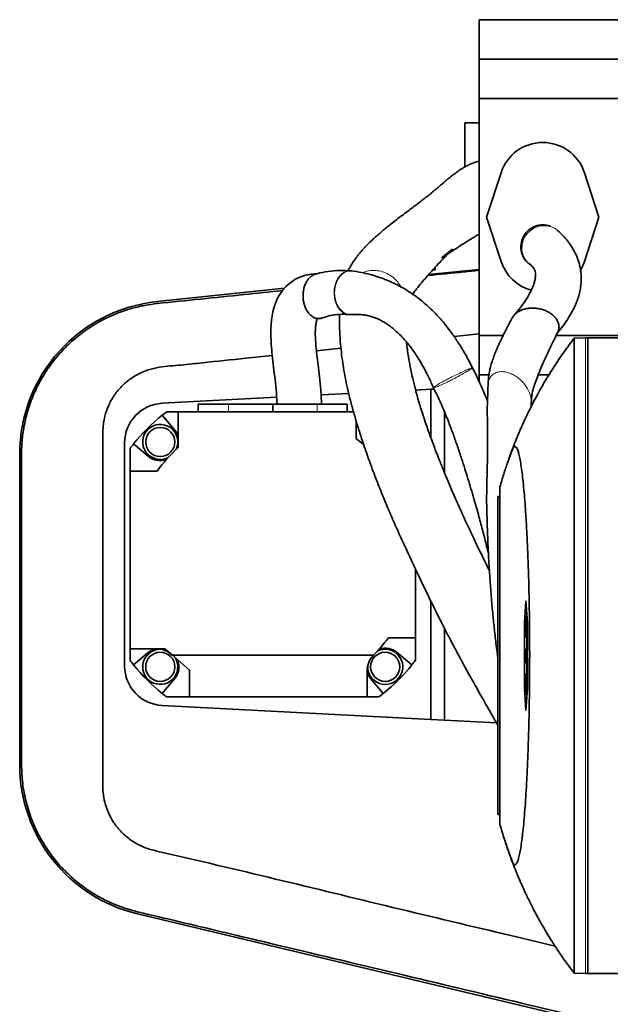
# Model space of a CAD drawing. Header units: millimetres. Extents: x 0 to 11920, y 0 to 8400.
# Tile 3 of 64: x 2348 to 2617, y 1297 to 1746. Entities that reach past the tile are written whole.
import ezdxf

# ---------------------------------------------------------------- set-up
doc = ezdxf.new("R2010")
doc.units = ezdxf.units.MM
doc.header["$LTSCALE"] = 20

msp = doc.modelspace()

# ---------------------------------------------------------------- linework, layer by layer
at = {"color": 7, "linetype": 'Continuous', "lineweight": 35}
for p, q in [((2805.71, 1745.51), (2557.21, 1745.51)), ((2557.21, 1727.51), (2557.21, 1745.51)), ((2557.21, 1727.51), (2793.71, 1727.51)), ((2557.21, 1709.51), (2557.21, 1727.51)), ((2557.21, 1601.51), (2557.21, 1709.51)), ((2805.71, 1709.51), (2557.21, 1709.51)), ((2550.7, 1698.51), (2550.7, 1678.37)), ((2557.21, 1698.51), (2550.7, 1698.51)), ((2567.2, 1675.73), (2560.58, 1655.51)), ((2611.83, 1655.51), (2605.21, 1675.73)), ((2560.58, 1655.51), (2567.2, 1635.29)), ((2605.21, 1635.29), (2611.83, 1655.51)), ((2593.13, 1649.29), (2593.02, 1649.39)), ((2593.38, 1649.05), (2593.48, 1648.95)), ((2498.75, 1630.96), (2499.11, 1630.99)), ((2499, 1630.95), (2498.76, 1630.98)), ((2557.21, 1631.64), (2534.19, 1629.25)), ((2536.2, 1631.51), (2537.21, 1631.51)), ((2537.21, 1632.62), (2537.21, 1631.51)), ((2468.5, 1623.03), (2410.44, 1616.96)), ((2545.79, 1601.05), (2557.21, 1602.24)), ((2568.18, 1601.51), (2557.21, 1601.51)), ((2557.21, 1583.51), (2557.21, 1601.51)), ((2746.09, 1601.51), (2592.32, 1601.51)), ((2600.55, 1600.3), (2605.71, 1600.48)), ((2605.71, 1600.48), (2606.71, 1600.51)), ((2606.71, 1600.51), (2606.71, 1310.51)), ((2606.71, 1600.51), (2643.18, 1600.51)), ((2483.06, 1594.49), (2494.25, 1595.66)), ((2557.21, 1583.51), (2561.71, 1583.51)), ((2557.21, 1580.43), (2557.21, 1583.51)), ((2584.13, 1583.51), (2589.02, 1583.51)), ((2528.26, 1576.64), (2535.14, 1577)), ((2535.14, 1577), (2536.66, 1577.08)), ((2535.14, 1555), (2535.14, 1577)), ((2536.36, 1577.82), (2536.53, 1577.52)), ((2412.7, 1570.58), (2464.93, 1573.32)), ((2485.16, 1574.38), (2497.78, 1575.04)), ((2429.14, 1570.18), (2429.14, 1566.69)), ((2429.14, 1570.18), (2442.92, 1570.18)), ((2442.92, 1570.18), (2463.14, 1570.18)), ((2463.14, 1570.18), (2463.14, 1566.69)), ((2463.14, 1570.18), (2483.36, 1570.18)), ((2483.36, 1570.18), (2497.14, 1570.18)), ((2497.14, 1566.69), (2497.14, 1570.18)), ((2580.96, 1569.15), (2581.01, 1570.85)), ((2418.39, 1558.41), (2412.76, 1565.11)), ((2420.07, 1566.69), (2414.81, 1566.69)), ((2420.07, 1566.69), (2420.07, 1550.37)), ((2500.02, 1566.69), (2420.07, 1566.69)), ((2501.14, 1554.42), (2501.14, 1562.6)), ((2541.38, 1566.77), (2541.38, 1539.06)), ((2395.64, 1450.77), (2395.64, 1552.6)), ((2398.14, 1550.02), (2398.14, 1539.69)), ((2399.71, 1552.06), (2406.41, 1546.44)), ((2347.81, 1547.45), (2347.81, 1405.76)), ((2398.14, 1539.69), (2398.14, 1458.69)), ((2410.41, 1539.69), (2398.14, 1539.69)), ((2566.71, 1378.51), (2566.71, 1532.51)), ((2566.71, 1528.01), (2565.71, 1528.01)), ((2565.71, 1383.01), (2565.71, 1528.01)), ((2528.14, 1463.69), (2528.14, 1495.08)), ((2535.14, 1426.37), (2535.14, 1480.56)), ((2578.57, 1480.51), (2577.88, 1470.51)), ((2579.27, 1470.51), (2578.57, 1480.51)), ((2578.52, 1473.15), (2579.07, 1473.35)), ((2578.52, 1473.15), (2578.52, 1469.15)), ((2578.61, 1473.15), (2578.52, 1473.15)), ((2578.61, 1473.15), (2579.08, 1473.31)), ((2578.61, 1469.15), (2578.61, 1473.15)), ((2577.88, 1470.51), (2577.88, 1440.51)), ((2578.52, 1470.42), (2577.88, 1470.51)), ((2578.25, 1469.15), (2578.52, 1469.25)), ((2578.25, 1469.15), (2578.25, 1467.88)), ((2578.52, 1469.15), (2578.25, 1469.15)), ((2578.61, 1469.15), (2579.27, 1469.38)), ((2578.89, 1469.15), (2578.61, 1469.15)), ((2578.89, 1469.15), (2579.27, 1469.28)), ((2578.89, 1467.88), (2578.89, 1469.15)), ((2579.27, 1440.51), (2579.27, 1470.51)), ((2541.38, 1468.06), (2541.38, 1426.05)), ((2578.25, 1467.88), (2578.52, 1467.88)), ((2578.25, 1467.88), (2578.52, 1467.77)), ((2578.52, 1467.88), (2578.52, 1463.88)), ((2578.52, 1463.88), (2578.61, 1463.88)), ((2578.52, 1463.88), (2579.27, 1463.6)), ((2578.61, 1467.88), (2579.27, 1467.64)), ((2578.61, 1467.88), (2578.89, 1467.88)), ((2578.61, 1463.88), (2578.61, 1467.88)), ((2578.61, 1463.88), (2579.27, 1463.64)), ((2578.89, 1467.88), (2579.27, 1467.74)), ((2515.88, 1463.69), (2528.14, 1463.69)), ((2528.14, 1453.35), (2528.14, 1463.69)), ((2578.9, 1463.74), (2578.9, 1458.52)), ((2398.14, 1458.69), (2413.94, 1458.69)), ((2398.14, 1458.69), (2398.14, 1453.35)), ((2406.41, 1456.93), (2399.71, 1451.31)), ((2417.39, 1455.69), (2413.94, 1458.69)), ((2417.28, 1455.69), (2417.39, 1455.69)), ((2417.39, 1455.69), (2509.06, 1455.69)), ((2417.39, 1455.69), (2425.14, 1448.95)), ((2526.57, 1451.31), (2519.87, 1456.93)), ((2578.24, 1455.46), (2578.61, 1455.46)), ((2578.35, 1458.3), (2578.36, 1457.14)), ((2578.36, 1457.14), (2578.56, 1457.08)), ((2578.56, 1457.13), (2578.57, 1458.14)), ((2578.57, 1458.14), (2579.27, 1458.43)), ((2578.57, 1458.14), (2578.95, 1457.31)), ((2578.86, 1456.51), (2578.63, 1457.01)), ((2578.69, 1455.16), (2578.86, 1455.16)), ((2578.86, 1452.84), (2578.86, 1456.51)), ((2578.95, 1457.31), (2579.27, 1457.4)), ((2578.95, 1457.31), (2578.95, 1452.84)), ((2578.63, 1453.35), (2578.86, 1453.29)), ((2578.86, 1452.84), (2579.27, 1452.69)), ((2578.95, 1452.84), (2578.86, 1452.84)), ((2578.9, 1452.2), (2578.9, 1447.29)), ((2578.95, 1452.84), (2579.27, 1452.72)), ((2425.14, 1436.69), (2425.14, 1448.95)), ((2506.14, 1448.62), (2506.14, 1436.69)), ((2578.52, 1447.15), (2579.27, 1447.43)), ((2578.61, 1447.15), (2578.52, 1447.15)), ((2578.52, 1447.15), (2578.52, 1437.88)), ((2578.61, 1447.15), (2579.27, 1447.38)), ((2578.61, 1437.88), (2578.61, 1447.15)), ((2412.76, 1438.26), (2418.39, 1444.96)), ((2507.89, 1444.96), (2513.52, 1438.26)), ((2578.52, 1440.61), (2577.88, 1440.51)), ((2577.88, 1440.51), (2578.57, 1430.51)), ((2578.52, 1437.88), (2579.07, 1437.67)), ((2578.52, 1437.88), (2578.61, 1437.88)), ((2578.57, 1430.51), (2579.27, 1440.51)), ((2578.61, 1437.88), (2579.08, 1437.71)), ((2535.14, 1426.37), (2412.7, 1432.79)), ((2414.81, 1436.69), (2425.14, 1436.69)), ((2506.14, 1436.69), (2425.14, 1436.69)), ((2506.14, 1436.69), (2511.47, 1436.69)), ((2541.38, 1426.05), (2535.14, 1426.37)), ((2541.38, 1426.05), (2565.15, 1424.8)), ((2566.71, 1383.01), (2565.71, 1383.01)), ((2401.46, 1337.78), (2707.12, 1264.74)), ((2600.55, 1310.73), (2605.71, 1310.55)), ((2605.71, 1310.55), (2606.71, 1310.51)), ((2606.71, 1310.51), (2643.18, 1310.51))]:
    msp.add_line(p, q, dxfattribs=at)
at = {"color": 8, "linetype": 'Continuous', "lineweight": 18}
for p, q in [((2410.44, 1616.96), (2410.54, 1616.07)), ((2605.71, 1600.48), (2605.71, 1310.55)), ((2442.92, 1570.18), (2442.92, 1566.69)), ((2483.36, 1570.18), (2483.36, 1566.69)), ((2347.81, 1547.45), (2348.63, 1547.45)), ((2347.81, 1405.76), (2348.64, 1405.76)), ((2401.46, 1337.78), (2401.68, 1338.66))]:
    msp.add_line(p, q, dxfattribs=at)
at = {"color": 8, "linetype": 'Continuous', "lineweight": 18, "flags": 128}
msp.add_lwpolyline([(2592.99, 1649.4), (2592.49, 1649.84), (2591.5, 1650.49), (2589.95, 1651.17), (2588.23, 1651.57), (2585.02, 1651.49), (2582.11, 1650.48), (2579.65, 1648.68), (2577.78, 1646.15), (2576.8, 1643.29), (2576.72, 1640.16), (2577.65, 1637.15), (2578.02, 1636.49), (2578.02, 1636.49), (2578.02, 1636.49)], dxfattribs=at)
at = {"color": 7, "linetype": 'Continuous', "lineweight": 35, "flags": 128}
for points in [[(2603.53, 1631.52), (2604.16, 1632.71), (2605.21, 1635.29)], [(2578.44, 1452.37), (2578.86, 1452.21), (2579.27, 1452.07)]]:
    msp.add_lwpolyline(points, dxfattribs=at)
at = {"color": 7, "linetype": 'Continuous', "lineweight": 35}
for centre, radius in [((2411.88, 1552.95), 6.63), ((2411.88, 1450.42), 6.64), ((2514.41, 1450.42), 6.64)]:
    msp.add_circle(centre, radius, dxfattribs=at)
for centre, radius, start, end in [((2586.2, 1669.51), 20, 18.1239, 161.8761), ((2586.2, 1641.51), 20, 198.1239, 255.0342), ((2417.71, 1547.45), 69.9, 95.9652, 180), ((2413.64, 1552.6), 18, 93, 180), ((2463.14, 1501.69), 81, 128.4569, 141.5431), ((2463.14, 1501.69), 81, 126.6335, 128.4569), ((2411.88, 1552.95), 8, 334.234, 295.766), ((2411.88, 1552.95), 8.5, 15.287, 40), ((2463.14, 1501.69), 65, 50.3392, 54.2242), ((2463.14, 1501.69), 81, 141.5431, 143.3665), ((2463.14, 1501.69), 65, 131.4949, 144.2242), ((2411.88, 1552.95), 8.5, 230, 288.5515), ((2463.14, 1501.69), 65, 314.9525, 324.2242), ((2411.88, 1450.42), 8, 85.2003, 30.6543), ((2411.88, 1450.42), 8.5, 103.4972, 130), ((2410.14, 1448.69), 10, 44.427, 90), ((2516.14, 1448.62), 10, 134.9643, 180), ((2514.41, 1450.42), 8, 175.894, 115.766), ((2514.41, 1450.42), 8.5, 50, 108.5515), ((2413.64, 1450.77), 18, 180, 267), ((2463.14, 1501.69), 81, 216.6335, 218.4569), ((2463.14, 1501.69), 81, 218.4569, 231.5431), ((2411.88, 1450.42), 8.5, 320, 22.2961), ((2463.14, 1501.69), 81, 308.4569, 321.5431), ((2463.14, 1501.69), 81, 321.5431, 323.3665), ((2514.41, 1450.42), 8.5, 193.4972, 220), ((2463.14, 1501.69), 81, 231.5431, 233.3665), ((2463.14, 1501.69), 81, 306.6335, 308.4569), ((2417.71, 1405.76), 69.9, 180, 256.5611)]:
    msp.add_arc(centre, radius, start, end, dxfattribs=at)
for points, knots in [([(2557.21, 1680.99), (2557.01, 1680.95), (2556.14, 1680.77), (2554.62, 1680.24), (2552.97, 1679.54), (2551.77, 1678.96), (2550.91, 1678.5), (2550.11, 1678.03), (2549.29, 1677.54), (2548.09, 1676.76), (2546.54, 1675.66), (2544.69, 1674.23), (2542.94, 1672.8), (2541.5, 1671.58), (2540.26, 1670.52), (2538.96, 1669.41), (2537.55, 1668.2), (2536.12, 1667.02), (2534.75, 1665.9), (2533.23, 1664.69), (2531.39, 1663.26), (2529.38, 1661.73), (2527.38, 1660.22), (2525.61, 1658.9), (2523.36, 1657.2), (2520.85, 1655.31), (2518.38, 1653.41), (2516.21, 1651.69), (2514.34, 1650.18), (2512.79, 1648.88), (2511.37, 1647.67), (2510.06, 1646.52), (2508.72, 1645.29), (2507.25, 1643.89), (2505.67, 1642.3), (2504.19, 1640.7), (2502.87, 1639.17), (2501.75, 1637.78), (2500.64, 1636.28), (2499.43, 1634.49), (2498.39, 1632.76), (2497.77, 1631.49), (2497.55, 1631.02)], [0, 0, 0, 0, 0.009414, 0.041436, 0.067158, 0.082662, 0.095912, 0.109852, 0.124531, 0.139973, 0.177314, 0.216296, 0.250739, 0.279993, 0.30385, 0.332417, 0.365452, 0.395872, 0.420798, 0.451604, 0.488507, 0.523536, 0.551043, 0.580781, 0.615819, 0.65396, 0.689632, 0.722718, 0.746837, 0.769058, 0.78943, 0.808027, 0.826083, 0.848014, 0.869941, 0.893566, 0.913945, 0.930607, 0.946243, 0.96547, 0.987342, 1, 1, 1, 1]), ([(2579.51, 1634.66), (2579.51, 1634.66), (2579.32, 1634.84), (2578.96, 1635.18), (2578.32, 1635.92), (2577.29, 1637.38), (2576.3, 1639.89), (2576.15, 1643.2), (2577.12, 1646.47), (2579.15, 1649.25), (2582.01, 1651.21), (2585.28, 1652.06), (2588.02, 1652.03), (2589.39, 1651.39), (2589.76, 1651.21)], [0, 0, 0, 0, 0.000877, 0.028122, 0.055216, 0.108331, 0.22422, 0.344533, 0.463982, 0.590039, 0.712076, 0.833462, 0.955151, 1, 1, 1, 1]), ([(2592.88, 1602.65), (2593.77, 1603.75), (2595.59, 1605.98), (2597.82, 1609.26), (2599.62, 1612.32), (2600.95, 1615.01), (2601.99, 1617.58), (2602.82, 1620.16), (2603.41, 1622.87), (2603.72, 1625.41), (2603.78, 1627.41), (2603.72, 1628.97), (2603.6, 1630.39), (2603.35, 1632.09), (2602.93, 1633.95), (2602.41, 1635.68), (2601.94, 1636.96), (2601.56, 1637.87), (2601.2, 1638.68), (2600.69, 1639.71), (2599.94, 1641.1), (2598.86, 1642.82), (2597.38, 1644.84), (2595.48, 1647.08), (2593.93, 1648.53), (2593.13, 1649.29)], [0, 0, 0, 0, 0.069703, 0.141782, 0.205144, 0.260468, 0.308257, 0.36311, 0.416495, 0.467884, 0.510189, 0.532659, 0.558416, 0.591254, 0.631104, 0.667633, 0.695852, 0.711371, 0.726339, 0.749514, 0.781405, 0.82239, 0.872927, 0.933646, 1, 1, 1, 1]), ([(2526.93, 1620.34), (2527.01, 1620.47), (2527.46, 1621.11), (2528.37, 1622.28), (2529.81, 1624.1), (2531.52, 1626.17), (2533.57, 1628.56), (2535.71, 1630.98), (2538.04, 1633.54), (2540.59, 1636.27), (2542.67, 1638.41), (2544.25, 1640), (2544.89, 1640.63), (2545.1, 1640.87), (2545.06, 1640.88), (2544.98, 1640.83), (2544.89, 1640.76), (2544.79, 1640.69), (2544.7, 1640.62), (2544.6, 1640.54), (2544.44, 1640.42), (2543.99, 1640.07), (2543.27, 1639.5), (2542.46, 1638.85), (2541.68, 1638.24), (2541.18, 1637.84), (2540.85, 1637.57), (2540.67, 1637.42), (2540.54, 1637.31), (2540.46, 1637.23), (2540.41, 1637.18), (2540.37, 1637.14), (2540.33, 1637.1), (2540.28, 1637.03), (2540.33, 1637.03), (2540.63, 1637.17), (2541.34, 1637.61), (2542.56, 1638.41), (2544.24, 1639.53), (2546.26, 1640.87), (2548.27, 1642.18), (2550.15, 1643.39), (2551.85, 1644.46), (2553.35, 1645.4), (2554.62, 1646.18), (2555.83, 1646.92), (2556.68, 1647.43), (2557.14, 1647.7), (2557.21, 1647.74)], [0, 0, 0, 0, 0.010319, 0.054057, 0.088958, 0.148477, 0.203814, 0.257172, 0.318132, 0.382646, 0.455037, 0.482831, 0.505488, 0.522848, 0.529691, 0.532435, 0.53448, 0.53533, 0.536139, 0.536978, 0.537911, 0.540233, 0.549621, 0.563568, 0.572718, 0.579241, 0.581582, 0.583362, 0.584669, 0.585204, 0.58571, 0.586233, 0.586817, 0.588277, 0.594458, 0.603292, 0.625241, 0.655594, 0.694382, 0.741004, 0.786222, 0.826899, 0.869047, 0.905023, 0.93496, 0.962365, 0.994724, 1, 1, 1, 1]), ([(2576.34, 1643.16), (2576.29, 1642.47), (2576.17, 1640.66), (2576.96, 1637.78), (2578.57, 1635.14), (2580.15, 1634.08), (2580.78, 1633.66)], [0, 0, 0, 0, 0.1863288, 0.4905493, 0.7947771, 1, 1, 1, 1]), ([(2576.34, 1643.22), (2576.34, 1643.22), (2576.34, 1643.2), (2576.34, 1643.18), (2576.34, 1643.16)], [0, 0, 0, 0, 0.1821857, 1, 1, 1, 1]), ([(2580.86, 1633.76), (2580.39, 1634.02), (2579.92, 1634.28), (2579.52, 1634.65), (2579.51, 1634.66)], [0, 0, 0, 0, 0.973158, 1, 1, 1, 1]), ([(2498.74, 1630.98), (2497.13, 1631.08), (2493.68, 1631.29), (2488.52, 1630.77), (2484.74, 1630.16), (2482.83, 1629.53), (2482.6, 1629.46)], [0, 0, 0, 0, 0.300519, 0.641227, 0.955965, 1, 1, 1, 1]), ([(2554.21, 1586.75), (2553.15, 1588.79), (2551.15, 1592.67), (2548, 1597.87), (2545.01, 1602.29), (2542.2, 1606.01), (2539.41, 1609.31), (2536.72, 1612.18), (2534.1, 1614.7), (2531.66, 1616.82), (2529.02, 1618.91), (2526.15, 1620.95), (2523.21, 1622.78), (2520.98, 1624.01), (2519.3, 1624.87), (2517.83, 1625.58), (2515.93, 1626.44), (2513.56, 1627.39), (2510.7, 1628.41), (2507.33, 1629.4), (2503.41, 1630.34), (2500.62, 1630.77), (2499.13, 1631)], [0, 0, 0, 0, 0.0853749, 0.1613575, 0.2289311, 0.288871, 0.3417622, 0.3985859, 0.4455906, 0.4878822, 0.5291985, 0.5829602, 0.6327758, 0.6730084, 0.689368, 0.7122355, 0.7417704, 0.7781939, 0.8218011, 0.8729738, 0.9321847, 1, 1, 1, 1]), ([(2533.8, 1628.82), (2539.28, 1629.38), (2547.08, 1630.19), (2554.88, 1631), (2557.21, 1631.24)], [0, 0, 0, 0, 0.701437, 1, 1, 1, 1]), ([(2580.19, 1634.09), (2580.59, 1633.77), (2581.31, 1633.18), (2581.95, 1632.45), (2582.32, 1631.86), (2582.52, 1631.44), (2582.65, 1631.08), (2582.81, 1630.51), (2582.95, 1629.55), (2582.9, 1628.02), (2582.56, 1626.26), (2581.98, 1624.36), (2581.11, 1622.28), (2579.91, 1619.99), (2578.33, 1617.41), (2576.12, 1614.3), (2574.19, 1612.01), (2573.16, 1610.78)], [0, 0, 0, 0, 0.079769, 0.145685, 0.197986, 0.236459, 0.268997, 0.301941, 0.381523, 0.466716, 0.534712, 0.603995, 0.67555, 0.738765, 0.813301, 0.900004, 1, 1, 1, 1]), ([(2483.08, 1629.61), (2482.03, 1629.56), (2479.89, 1629.46), (2477.03, 1628.71), (2474.36, 1627.65), (2471.91, 1626.23), (2469.6, 1624.36), (2467.72, 1622.28), (2466.23, 1620.11), (2465.04, 1617.87), (2464.15, 1615.65), (2463.55, 1613.68), (2463.08, 1611.74), (2462.65, 1609.25), (2462.32, 1605.83), (2462.25, 1601.77), (2462.45, 1597.23), (2462.88, 1592.36), (2463.51, 1587.01), (2464.22, 1581.35), (2464.87, 1575.71), (2465.02, 1571.97), (2465.09, 1570.18)], [0, 0, 0, 0, 0.048801, 0.098808, 0.136449, 0.180097, 0.225839, 0.268725, 0.302747, 0.340997, 0.379692, 0.405355, 0.429322, 0.465218, 0.513805, 0.574046, 0.632726, 0.698847, 0.771753, 0.849558, 0.928191, 1, 1, 1, 1]), ([(2477.37, 1623.03), (2477.55, 1623.65), (2477.92, 1624.88), (2478.78, 1626.47), (2479.82, 1627.83), (2481.03, 1628.82), (2481.98, 1629.36), (2482.52, 1629.45), (2482.59, 1629.47)], [0, 0, 0, 0, 0.194908, 0.388928, 0.582458, 0.776007, 0.969552, 1, 1, 1, 1]), ([(2410.54, 1616.07), (2417.11, 1616.74), (2430.27, 1618.1), (2449.29, 1620.07), (2461.71, 1621.36), (2467.56, 1621.96)], [0, 0, 0, 0, 0.3462, 0.692488, 1, 1, 1, 1]), ([(2477.37, 1623.03), (2477.24, 1622.4), (2476.98, 1621.12), (2476.92, 1619.12), (2477.12, 1617.14), (2477.58, 1615.26), (2478.28, 1613.53), (2479.19, 1612.01), (2480.3, 1610.77), (2481.55, 1609.86), (2482.91, 1609.31), (2484.31, 1609.18), (2485.34, 1609.29), (2485.85, 1609.55), (2485.92, 1609.59)], [0, 0, 0, 0, 0.089829, 0.179364, 0.269097, 0.358629, 0.448266, 0.537777, 0.627335, 0.716842, 0.806337, 0.895919, 0.9854, 1, 1, 1, 1]), ([(2348.63, 1547.45), (2348.69, 1549.68), (2348.82, 1554.16), (2349.83, 1560.81), (2351.51, 1567.67), (2354.05, 1574.63), (2357.48, 1581.57), (2361.67, 1588.09), (2366.57, 1594.08), (2372.09, 1599.48), (2378.18, 1604.25), (2384.78, 1608.28), (2391.78, 1611.57), (2398.5, 1613.85), (2404.78, 1615.33), (2408.62, 1615.82), (2410.54, 1616.07)], [0, 0, 0, 0, 0.066178, 0.132515, 0.198693, 0.274911, 0.351372, 0.42759, 0.503703, 0.580059, 0.656174, 0.732412, 0.808892, 0.885131, 0.942565, 1, 1, 1, 1]), ([(2572.37, 1609.51), (2572.46, 1609.73), (2572.78, 1610.44), (2573.77, 1611.47), (2575.25, 1612.54), (2577.02, 1613.33), (2578.98, 1613.83), (2581.02, 1614.05), (2583.09, 1613.98), (2585.1, 1613.65), (2587.02, 1613.07), (2588.16, 1612.51), (2588.73, 1612.22)], [0, 0, 0, 0, 0.048889, 0.154535, 0.26031, 0.366204, 0.471542, 0.577527, 0.682779, 0.788744, 0.894062, 1, 1, 1, 1]), ([(2588.73, 1612.22), (2589.26, 1611.9), (2590.32, 1611.26), (2591.62, 1610.07), (2592.65, 1608.74), (2593.34, 1607.3), (2593.67, 1605.8), (2593.61, 1604.35), (2593.22, 1603.48), (2593.04, 1603.08)], [0, 0, 0, 0, 0.146198, 0.29317, 0.439606, 0.586813, 0.733692, 0.880721, 1, 1, 1, 1]), ([(2485.35, 1570.18), (2485.28, 1572.35), (2485.16, 1576.51), (2484.49, 1582.46), (2483.83, 1587.8), (2483.25, 1592.47), (2482.84, 1596.41), (2482.61, 1599.64), (2482.53, 1602.17), (2482.56, 1604.1), (2482.66, 1605.47), (2482.78, 1606.53), (2482.94, 1607.43), (2483.14, 1608.3), (2483.41, 1609.06), (2483.47, 1609.21), (2483.4, 1609.19), (2483.36, 1609.17), (2483.51, 1609.21), (2483.9, 1609.22), (2484.13, 1609.22)], [0, 0, 0, 0, 0.124217, 0.239494, 0.343327, 0.433904, 0.51038, 0.572932, 0.622509, 0.660519, 0.688537, 0.708015, 0.72791, 0.755644, 0.790477, 0.836361, 0.86494, 0.899454, 0.942968, 1, 1, 1, 1]), ([(2485.86, 1609.54), (2486.8, 1609.85), (2488.73, 1610.51), (2491.71, 1611.02), (2494.79, 1611.24), (2496.88, 1611.1), (2497.94, 1611.03)], [0, 0, 0, 0, 0.236574, 0.482634, 0.737432, 1, 1, 1, 1]), ([(2493.59, 1611.09), (2493.58, 1611), (2493.51, 1609.54), (2493.55, 1606.69), (2493.67, 1602.67), (2493.95, 1598.46), (2494.38, 1593.95), (2495.01, 1589.12), (2495.81, 1584.28), (2496.79, 1579.26), (2498, 1573.94), (2499.44, 1568.43), (2501.07, 1562.77), (2502.76, 1557.3), (2504.41, 1552.29), (2505.91, 1547.89), (2507.4, 1543.69), (2509.06, 1539.15), (2511.15, 1533.69), (2513.7, 1527.36), (2516.61, 1520.46), (2519.82, 1513.13), (2523.67, 1504.63), (2528.21, 1494.89), (2533.44, 1483.95), (2538, 1474.71), (2541.66, 1467.5), (2544.13, 1462.72), (2546.26, 1458.7), (2547.94, 1455.54), (2549.35, 1452.95), (2550.69, 1450.49), (2552.21, 1447.73), (2554, 1444.51), (2556.07, 1440.83), (2558.43, 1436.64), (2561.15, 1431.83), (2563.61, 1427.5), (2565.19, 1424.74), (2565.71, 1423.82)], [0, 0, 0, 0, 0.002092, 0.036425, 0.067206, 0.095492, 0.130726, 0.163915, 0.195734, 0.228638, 0.263928, 0.300714, 0.337199, 0.37155, 0.401416, 0.42676, 0.447938, 0.472279, 0.502757, 0.536316, 0.570625, 0.605748, 0.641777, 0.689811, 0.738595, 0.788031, 0.811517, 0.83274, 0.85017, 0.863818, 0.873688, 0.883887, 0.895812, 0.90978, 0.925795, 0.943855, 0.964269, 0.988167, 1, 1, 1, 1]), ([(2497.82, 1611.1), (2498.07, 1611.06), (2498.47, 1611), (2498.87, 1611.06), (2499.03, 1611.09)], [0, 0, 0, 0, 0.6099951, 1, 1, 1, 1]), ([(2498.83, 1611.03), (2499.89, 1611.08), (2501.82, 1611.18), (2504.45, 1610.95), (2506.56, 1610.56), (2508.23, 1610.11), (2509.64, 1609.62), (2510.95, 1609.09), (2512.36, 1608.42), (2513.94, 1607.55), (2515.7, 1606.42), (2517.57, 1605.03), (2519.5, 1603.4), (2521.61, 1601.37), (2524.02, 1598.73), (2526.8, 1595.2), (2529.47, 1591.23), (2531.95, 1586.96), (2534.23, 1582.58), (2535.66, 1579.36), (2536.42, 1577.66)], [0, 0, 0, 0, 0.081669, 0.148312, 0.20153, 0.24259, 0.276093, 0.30968, 0.341714, 0.3808, 0.424362, 0.468793, 0.514252, 0.562408, 0.621176, 0.692538, 0.777941, 0.843695, 0.917398, 1, 1, 1, 1]), ([(2572.32, 1609.53), (2572.11, 1609.15), (2571.34, 1607.72), (2570.12, 1605.37), (2568.74, 1602.66), (2567.64, 1600.43), (2566.79, 1598.62), (2566.1, 1597.13), (2565.42, 1595.58), (2564.63, 1593.72), (2563.75, 1591.45), (2562.95, 1589.13), (2562.29, 1586.82), (2561.79, 1584.34), (2561.43, 1581.72), (2561.35, 1580.01), (2561.3, 1579.06)], [0, 0, 0, 0, 0.044265, 0.166579, 0.267839, 0.349968, 0.41501, 0.464909, 0.510321, 0.575272, 0.650418, 0.727846, 0.792356, 0.846966, 0.914986, 1, 1, 1, 1]), ([(2581.01, 1570.88), (2581.02, 1571.42), (2581.06, 1572.57), (2581.25, 1574.4), (2581.71, 1576.59), (2582.5, 1579.23), (2583.64, 1582.39), (2585.15, 1586.07), (2586.98, 1590.25), (2589.1, 1594.83), (2591.17, 1599.17), (2592.52, 1601.93), (2593.08, 1603.07)], [0, 0, 0, 0, 0.047809, 0.101982, 0.167598, 0.248065, 0.345179, 0.45929, 0.589525, 0.734033, 0.890219, 1, 1, 1, 1]), ([(2561.9, 1494.35), (2561.37, 1495.4), (2559.41, 1499.3), (2556.22, 1505.81), (2552.48, 1513.7), (2549.15, 1520.99), (2546.18, 1527.7), (2543.54, 1533.84), (2541.23, 1539.4), (2539.36, 1544.02), (2537.87, 1547.79), (2536.62, 1551.04), (2535.35, 1554.41), (2533.97, 1558.18), (2532.6, 1562.12), (2531.35, 1565.92), (2530.32, 1569.26), (2529.5, 1572.08), (2528.85, 1574.39), (2528.28, 1576.55), (2527.7, 1578.85), (2527.06, 1581.49), (2526.42, 1584.37), (2525.84, 1587.19), (2525.35, 1589.77), (2524.96, 1592.03), (2524.64, 1594.08), (2524.38, 1595.94), (2524.2, 1597.42), (2524.11, 1598.27), (2524.08, 1598.57)], [0, 0, 0, 0, 0.0229415, 0.0850629, 0.1443205, 0.2007602, 0.2535066, 0.303828, 0.351334, 0.3944223, 0.4249991, 0.452891, 0.4841327, 0.5212073, 0.5635814, 0.6034006, 0.6395434, 0.6708155, 0.6961248, 0.717372, 0.7431748, 0.773459, 0.8081632, 0.8455641, 0.8777144, 0.9078762, 0.9360812, 0.9623542, 0.9867154, 1, 1, 1, 1]), ([(2600.55, 1600.3), (2599.04, 1598.28), (2596.02, 1594.26), (2591.95, 1588.23), (2588.59, 1582.91), (2585.97, 1578.47), (2583.95, 1574.86), (2582.25, 1571.69), (2580.84, 1568.93), (2579.64, 1566.52), (2578.58, 1564.31), (2577.51, 1562.03), (2576.51, 1559.8), (2575.68, 1557.88), (2574.61, 1555.35), (2573.34, 1552.19), (2571.98, 1548.62), (2570.99, 1545.89), (2570.4, 1544.17), (2570.19, 1543.56), (2570.12, 1543.37)], [0, 0, 0, 0, 0.064355, 0.128528, 0.186397, 0.226065, 0.260662, 0.292124, 0.318533, 0.345682, 0.374593, 0.406152, 0.45354, 0.508052, 0.566136, 0.685613, 0.808339, 0.932269, 0.978623, 1, 1, 1, 1]), ([(2600.55, 1600.3), (2600.55, 1600.23), (2600.55, 1600.09), (2600.55, 1598.98), (2600.55, 1597.18), (2600.55, 1594.51), (2600.55, 1590.83), (2600.55, 1586), (2600.55, 1580.18), (2600.55, 1573.51), (2600.55, 1566.02), (2600.55, 1557.78), (2600.55, 1548.71), (2600.54, 1538.98), (2600.55, 1528.7), (2600.54, 1517.97), (2600.54, 1506.66), (2600.54, 1495.05), (2600.54, 1483.16), (2600.54, 1471.15), (2600.54, 1458.88), (2600.54, 1446.66), (2600.54, 1434.55), (2600.54, 1422.61), (2600.54, 1410.76), (2600.54, 1399.27), (2600.55, 1388.25), (2600.55, 1377.73), (2600.55, 1367.64), (2600.55, 1358.21), (2600.55, 1349.51), (2600.55, 1341.6), (2600.55, 1334.41), (2600.55, 1328.13), (2600.55, 1322.78), (2600.55, 1318.36), (2600.55, 1314.87), (2600.55, 1312.46), (2600.55, 1310.99), (2600.55, 1310.82), (2600.55, 1310.73)], [0, 0, 0, 0, 0.0222758, 0.0448324, 0.067389, 0.0902334, 0.1166039, 0.1434461, 0.1702883, 0.1976189, 0.2239899, 0.250544, 0.2776756, 0.3050067, 0.3313771, 0.3582192, 0.3850614, 0.4123918, 0.4387626, 0.4656051, 0.4924475, 0.5197784, 0.5461496, 0.572704, 0.5998359, 0.6271673, 0.6535381, 0.6800919, 0.7072232, 0.7345541, 0.7609247, 0.787767, 0.8146094, 0.8419401, 0.8683112, 0.8948654, 0.9219971, 0.9493283, 0.9746642, 1, 1, 1, 1]), ([(2591.87, 1323.01), (2585.14, 1324.62), (2560.44, 1330.53), (2500.08, 1344.86), (2445.68, 1358.33), (2408.12, 1366.89), (2404.49, 1368.01), (2400.19, 1370.07), (2396.35, 1372.9), (2393.15, 1376.05), (2390.51, 1379.42), (2388.1, 1383.85), (2386.54, 1388.44), (2385.72, 1393.05), (2385.7, 1399), (2385.71, 1409.48), (2385.7, 1441.77), (2385.75, 1482.21), (2385.65, 1524.09), (2385.8, 1545.13), (2385.62, 1556.22), (2385.86, 1561.12), (2386.66, 1565.17), (2388.17, 1569.55), (2390.6, 1573.97), (2393.74, 1577.92), (2397.49, 1581.3), (2401.75, 1584), (2406.44, 1585.99), (2412.99, 1587.41), (2421.3, 1587.96), (2434.44, 1589.46), (2448.32, 1590.86), (2458.9, 1591.97), (2462.9, 1592.39)], [0, 0, 0, 0, 0.042886, 0.157325, 0.384457, 0.390267, 0.396091, 0.407974, 0.419647, 0.425463, 0.435743, 0.44602, 0.456594, 0.465629, 0.474845, 0.493416, 0.530557, 0.674722, 0.743889, 0.789925, 0.805006, 0.812565, 0.82024, 0.830516, 0.841091, 0.851367, 0.861636, 0.872201, 0.882478, 0.893051, 0.913553, 0.934057, 0.975065, 1, 1, 1, 1]), ([(2561.02, 1571.65), (2561.01, 1571.68), (2560.15, 1573.86), (2558.21, 1578.3), (2555.97, 1583.33), (2554.5, 1586.11), (2554.18, 1586.73)], [0, 0, 0, 0, 0.005687, 0.414842, 0.871007, 1, 1, 1, 1]), ([(2536.45, 1577.47), (2536.86, 1576.7), (2538.41, 1573.76), (2540.7, 1568.53), (2543.27, 1562.22), (2545.44, 1556.4), (2547.39, 1550.85), (2549.62, 1544.18), (2552.13, 1536.26), (2554.78, 1527.42), (2557.04, 1519.35), (2558.94, 1512.15), (2560.37, 1506.53), (2561.2, 1503.18), (2561.48, 1502.08)], [0, 0, 0, 0, 0.036492, 0.137963, 0.227975, 0.305539, 0.379065, 0.453479, 0.571959, 0.688492, 0.791065, 0.876178, 0.95907, 1, 1, 1, 1]), ([(2561.31, 1578.98), (2561.22, 1576.95), (2561.07, 1573.71), (2560.98, 1570.34), (2560.94, 1569.08)], [0, 0, 0, 0, 0.626355, 1, 1, 1, 1]), ([(2560.71, 1523.62), (2560.7, 1523.7), (2560.58, 1525.75), (2560.68, 1529.75), (2560.76, 1535.9), (2560.95, 1542.26), (2561.09, 1548.81), (2561.12, 1555.21), (2561.05, 1560.62), (2560.95, 1564.82), (2560.92, 1567.32), (2560.91, 1568.68), (2560.93, 1569.06), (2560.93, 1569.08)], [0, 0, 0, 0, 0.00471, 0.121664, 0.239013, 0.375445, 0.512748, 0.653031, 0.794515, 0.885304, 0.959893, 0.997173, 1, 1, 1, 1]), ([(2566.71, 1378.51), (2567.39, 1376.18), (2568.76, 1371.51), (2570.41, 1366.78), (2571.57, 1363.71), (2572.21, 1362.07), (2572.74, 1360.74), (2573.26, 1360.13), (2573.77, 1360.09), (2574.29, 1360.62), (2574.82, 1361.76), (2575.37, 1363.63), (2575.91, 1366.18), (2576.44, 1369.38), (2576.94, 1373.18), (2577.42, 1377.55), (2577.87, 1382.53), (2578.29, 1388.03), (2578.68, 1394.01), (2579.03, 1400.4), (2579.34, 1407.26), (2579.63, 1415.04), (2579.88, 1423.77), (2580.06, 1432.13), (2580.16, 1439.42), (2580.23, 1446.24), (2580.26, 1453.89), (2580.25, 1462.02), (2580.19, 1469.82), (2580.08, 1477.49), (2579.93, 1485.28), (2579.73, 1492.82), (2579.49, 1499.84), (2579.22, 1506.59), (2578.89, 1513.26), (2578.52, 1519.5), (2578.14, 1525.09), (2577.73, 1530.13), (2577.28, 1534.77), (2576.8, 1538.95), (2576.3, 1542.59), (2575.77, 1545.6), (2575.23, 1547.96), (2574.67, 1549.66), (2574.1, 1550.69), (2573.51, 1551.02), (2572.88, 1550.58), (2572.17, 1548.89), (2571.25, 1546.49), (2569.97, 1543), (2568.41, 1538.36), (2567.27, 1534.46), (2566.71, 1532.51)], [0, 0, 0, 0, 0.060307, 0.120665, 0.14534, 0.16111, 0.176882, 0.191479, 0.206165, 0.220161, 0.236219, 0.252392, 0.268683, 0.285249, 0.301303, 0.31747, 0.333765, 0.350328, 0.366379, 0.382544, 0.398887, 0.415473, 0.435362, 0.455474, 0.4677, 0.479978, 0.496722, 0.513602, 0.528633, 0.543761, 0.560387, 0.577143, 0.592058, 0.607066, 0.623873, 0.640813, 0.655891, 0.671063, 0.687036, 0.70312, 0.719317, 0.735784, 0.751855, 0.768038, 0.784398, 0.801, 0.819385, 0.837939, 0.862731, 0.899963, 0.949968, 1, 1, 1, 1]), ([(2348.64, 1405.76), (2348.64, 1412.38), (2348.64, 1425.61), (2348.65, 1452.09), (2348.64, 1482.32), (2348.64, 1511.13), (2348.64, 1531.88), (2348.63, 1542.26), (2348.63, 1547.45)], [0, 0, 0, 0, 0.140144, 0.280292, 0.560562, 0.78028, 0.89014, 1, 1, 1, 1]), ([(2560.7, 1523.62), (2560.71, 1523.3), (2560.73, 1521.94), (2560.8, 1519.24), (2560.92, 1515.23), (2561.09, 1510.38), (2561.37, 1503.69), (2561.79, 1495.72), (2562.38, 1486.95), (2563.03, 1478.98), (2563.71, 1471.75), (2564.49, 1464.58), (2565.14, 1459.04), (2565.6, 1455.68), (2565.71, 1454.93)], [0, 0, 0, 0, 0.014621, 0.060573, 0.119896, 0.192674, 0.27496, 0.41439, 0.541954, 0.657426, 0.760695, 0.85512, 0.9675, 1, 1, 1, 1]), ([(2578.16, 1455.42), (2578.17, 1455.73), (2578.17, 1456.34), (2578.2, 1457.16), (2578.24, 1457.79), (2578.3, 1458.14), (2578.33, 1458.25), (2578.35, 1458.3)], [0, 0, 0, 0, 0.220789, 0.427465, 0.633843, 0.850821, 1, 1, 1, 1]), ([(2578.44, 1452.37), (2578.39, 1452.44), (2578.32, 1452.56), (2578.23, 1453.24), (2578.19, 1453.97), (2578.17, 1454.71), (2578.17, 1455.2), (2578.16, 1455.42)], [0, 0, 0, 0, 0.342845, 0.580538, 0.730254, 0.880169, 1, 1, 1, 1]), ([(2578.36, 1457.14), (2578.34, 1457.06), (2578.3, 1456.91), (2578.27, 1456.43), (2578.25, 1455.95), (2578.25, 1455.62), (2578.24, 1455.46)], [0, 0, 0, 0, 0.345929, 0.6119, 0.80691, 1, 1, 1, 1]), ([(2578.24, 1455.46), (2578.25, 1455.26), (2578.25, 1454.88), (2578.27, 1454.37), (2578.31, 1453.94), (2578.37, 1453.7), (2578.41, 1453.68), (2578.43, 1453.67)], [0, 0, 0, 0, 0.163966, 0.315311, 0.506051, 0.752538, 1, 1, 1, 1]), ([(2578.35, 1458.3), (2578.52, 1458.37), (2578.82, 1458.49), (2579.13, 1458.61), (2579.27, 1458.67)], [0, 0, 0, 0, 0.552042, 1, 1, 1, 1]), ([(2578.44, 1453.68), (2578.46, 1453.69), (2578.49, 1453.71), (2578.54, 1453.92), (2578.58, 1454.35), (2578.6, 1454.87), (2578.61, 1455.29), (2578.61, 1455.5), (2578.61, 1455.52)], [0, 0, 0, 0, 0.193744, 0.441723, 0.626904, 0.812813, 0.976245, 1, 1, 1, 1]), ([(2578.61, 1455.52), (2578.61, 1455.76), (2578.6, 1456.25), (2578.58, 1456.78), (2578.56, 1457.04), (2578.56, 1457.13)], [0, 0, 0, 0, 0.394633, 0.804301, 1, 1, 1, 1]), ([(2578.63, 1457.01), (2578.64, 1456.82), (2578.65, 1456.53), (2578.67, 1456.15), (2578.68, 1455.77), (2578.69, 1455.43), (2578.69, 1455.2), (2578.69, 1455.16)], [0, 0, 0, 0, 0.331605, 0.497411, 0.663586, 0.950125, 1, 1, 1, 1]), ([(2578.69, 1455.16), (2578.69, 1454.84), (2578.68, 1454.22), (2578.66, 1453.65), (2578.64, 1453.4), (2578.63, 1453.35)], [0, 0, 0, 0, 0.469275, 0.906415, 1, 1, 1, 1]), ([(2578.42, 1452.38), (2578.59, 1452.32), (2578.87, 1452.21), (2579.16, 1452.11), (2579.27, 1452.07)], [0, 0, 0, 0, 0.59033, 1, 1, 1, 1]), ([(2578.63, 1453.35), (2578.61, 1453.1), (2578.56, 1452.59), (2578.49, 1452.39), (2578.45, 1452.38), (2578.44, 1452.37)], [0, 0, 0, 0, 0.418413, 0.830174, 1, 1, 1, 1]), ([(2401.68, 1338.66), (2399.52, 1339.24), (2395.21, 1340.39), (2388.98, 1342.9), (2382.7, 1346.12), (2376.5, 1350.2), (2370.51, 1355.18), (2365.11, 1360.78), (2360.41, 1366.96), (2356.42, 1373.62), (2353.08, 1380.92), (2350.59, 1388.82), (2348.95, 1397.23), (2348.74, 1402.92), (2348.64, 1405.76)], [0, 0, 0, 0, 0.072644, 0.14546, 0.218103, 0.302294, 0.386754, 0.470943, 0.554818, 0.638962, 0.722836, 0.815104, 0.907731, 1, 1, 1, 1]), ([(2570.08, 1367.78), (2570.21, 1367.4), (2570.5, 1366.55), (2570.97, 1365.22), (2571.48, 1363.78), (2572.26, 1361.65), (2573.35, 1358.8), (2574.61, 1355.67), (2575.68, 1353.15), (2576.51, 1351.23), (2577.51, 1349), (2578.58, 1346.72), (2579.64, 1344.5), (2580.84, 1342.09), (2582.23, 1339.39), (2583.86, 1336.33), (2585.77, 1332.92), (2587.98, 1329.15), (2590.6, 1324.9), (2593.63, 1320.29), (2596.97, 1315.47), (2599.36, 1312.3), (2600.55, 1310.73)], [0, 0, 0, 0, 0.042486, 0.094235, 0.146072, 0.197855, 0.318758, 0.436472, 0.494287, 0.548546, 0.595714, 0.627127, 0.655903, 0.682926, 0.709213, 0.739078, 0.771635, 0.808775, 0.850541, 0.899098, 0.949953, 1, 1, 1, 1]), ([(2707.38, 1265.84), (2681.63, 1271.99), (2636.84, 1282.68), (2573.01, 1297.9), (2515.89, 1311.5), (2471.47, 1322.06), (2439.74, 1329.62), (2420.69, 1334.15), (2408.01, 1337.16), (2401.68, 1338.66)], [0, 0, 0, 0, 0.2526274, 0.4394393, 0.6262675, 0.8131256, 0.8754234, 0.9377205, 1, 1, 1, 1])]:
    msp.add_open_spline(points, degree=3, knots=knots, dxfattribs=at)
at = {"color": 8, "linetype": 'Continuous', "lineweight": 18}
for points, knots in [([(2578.02, 1636.49), (2578.02, 1636.49), (2578.43, 1635.82), (2578.95, 1635.19), (2579.51, 1634.66), (2579.51, 1634.66)], [0, 0, 0, 0, 0.0000251, 0.9871139, 1, 1, 1, 1]), ([(2579.51, 1634.66), (2579.52, 1634.65), (2579.75, 1634.44), (2580.01, 1634.29), (2580.27, 1634.15)], [0, 0, 0, 0, 0.041012, 1, 1, 1, 1]), ([(2497.82, 1611.12), (2497.15, 1611.22), (2495.68, 1611.43), (2493.7, 1613.04), (2492.1, 1615.51), (2491.27, 1618.34), (2491.01, 1621.38), (2491.4, 1624.47), (2492.6, 1627.47), (2494.44, 1629.69), (2496.59, 1630.98), (2498.08, 1630.96), (2498.75, 1630.96)], [0, 0, 0, 0, 0.088418, 0.194149, 0.299918, 0.40559, 0.482814, 0.591867, 0.700038, 0.806893, 0.912642, 1, 1, 1, 1]), ([(2499.21, 1630.97), (2498.47, 1630.98), (2496.95, 1630.99), (2494.74, 1629.68), (2492.9, 1627.48), (2491.65, 1624.49), (2491.24, 1621.4), (2491.51, 1618.35), (2492.39, 1615.52), (2494.07, 1612.99), (2496.22, 1611.46), (2497.97, 1610.84), (2498.86, 1611.08), (2498.97, 1611.11)], [0, 0, 0, 0, 0.096135, 0.196394, 0.297893, 0.401072, 0.505366, 0.579128, 0.68032, 0.781769, 0.883021, 0.9845, 1, 1, 1, 1]), ([(2503.97, 1630.16), (2504.72, 1630.43), (2506.44, 1631.05), (2509.32, 1631.27), (2512.39, 1630.89), (2515.3, 1629.84), (2517.91, 1628.19), (2520.12, 1626.09), (2521.19, 1624.4), (2521.72, 1623.58)], [0, 0, 0, 0, 0.115795, 0.265027, 0.41326, 0.561906, 0.710459, 0.858656, 1, 1, 1, 1]), ([(2554.22, 1586.73), (2554.22, 1586.73), (2554.2, 1586.78), (2554.01, 1586.39), (2552.72, 1585.65), (2550.7, 1584.49), (2548.15, 1583.11), (2545.51, 1581.7), (2543.32, 1580.57), (2541.66, 1579.74), (2540.27, 1579.07), (2539.01, 1578.49), (2537.9, 1578.03), (2537.18, 1577.8), (2536.75, 1577.71), (2536.6, 1577.7), (2536.53, 1577.71), (2536.52, 1577.71)], [0, 0, 0, 0, 0.002238, 0.116895, 0.232272, 0.337777, 0.437574, 0.535695, 0.611331, 0.664811, 0.720418, 0.782466, 0.846923, 0.921173, 0.959487, 0.998103, 1, 1, 1, 1]), ([(2536.52, 1577.71), (2536.53, 1577.71), (2536.6, 1577.81), (2536.87, 1578.13), (2537.64, 1578.68), (2538.71, 1579.36), (2540.27, 1580.25), (2542.36, 1581.37), (2545, 1582.7), (2547.61, 1583.97), (2550.21, 1585.19), (2552.37, 1586.16), (2553.57, 1586.64), (2554.1, 1586.8), (2554.18, 1586.76), (2554.21, 1586.75)], [0, 0, 0, 0, 0.001643, 0.076272, 0.153714, 0.2157, 0.279889, 0.387554, 0.462306, 0.559538, 0.658926, 0.764807, 0.881304, 0.939996, 1, 1, 1, 1]), ([(2580.99, 1570.85), (2580.99, 1571.41), (2580.98, 1572.57), (2580.4, 1575.02), (2579.24, 1577.47), (2577.58, 1579.72), (2576.11, 1581.27), (2574.44, 1582.63), (2572.6, 1583.74), (2570.65, 1584.57), (2568.65, 1585.02), (2566.69, 1585.06), (2564.9, 1584.64), (2563.4, 1583.76), (2562.26, 1582.5), (2561.56, 1580.95), (2561.27, 1579.74), (2561.31, 1579.05), (2561.31, 1578.98)], [0, 0, 0, 0, 0.057763, 0.120215, 0.244064, 0.306074, 0.368545, 0.430657, 0.492798, 0.555174, 0.61782, 0.679998, 0.742433, 0.804671, 0.86721, 0.929901, 0.992501, 1, 1, 1, 1]), ([(2536.39, 1577.84), (2536.41, 1577.79), (2536.42, 1577.74), (2536.52, 1577.71), (2536.52, 1577.71)], [0, 0, 0, 0, 0.981704, 1, 1, 1, 1]), ([(2536.52, 1577.71), (2536.52, 1577.71), (2536.49, 1577.66), (2536.45, 1577.56), (2536.51, 1577.53), (2536.53, 1577.52)], [0, 0, 0, 0, 0.023864, 0.650309, 1, 1, 1, 1])]:
    msp.add_open_spline(points, degree=3, knots=knots, dxfattribs=at)

doc.saveas('drawing.dxf')
